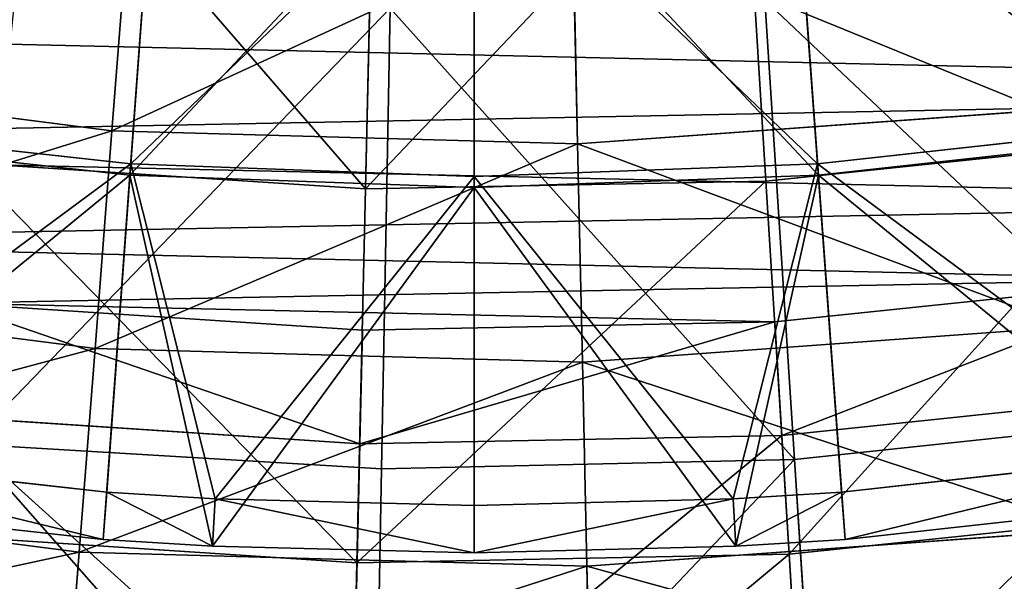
# Model space of a CAD drawing. Extents: x 0 to 126, y -178 to 0.
# Tile 189 of 256: x 59.37 to 67.12, y -155.22 to -150.8. Entities that reach past the tile are written whole.
import ezdxf

# ---------------------------------------------------------------- set-up
doc = ezdxf.new("R2010")
doc.units = 0
doc.header["$LTSCALE"] = 25.4
doc.layers.get('0').update_dxf_attribs({"color": 13, "linetype": 'CONTINUOUS'})

# ---------------------------------------------------------------- blocks, each defined once
blk = doc.blocks.new('ICE-EGG-C-8132_STL')
at = {"color": 7}
for p, q in [((33.0863, 5.8743, 47.4143), (32.5779, 1.9077, 47.4143)), ((33.0863, 5.8743, 47.4143), (32.5779, 1.9077, 47.4143)), ((34.6682, 5.5908, 46.6461), (34.1802, 1.7831, 46.6461)), ((34.6682, 5.5908, 46.6461), (34.1802, 1.7831, 46.6461)), ((36.3592, 5.2878, 46.1751), (35.893, 1.65, 46.1751)), ((36.3592, 5.2878, 46.1751), (35.893, 1.65, 46.1751)), ((32.4946, -0.2794, 172.0952), (32.7172, 3.116, 172.0952)), ((32.4946, -0.2794, 172.0952), (32.7172, 3.116, 172.0952)), ((33.4309, -0.301, 50.042), (33.6483, 3.0151, 50.042)), ((33.4309, -0.301, 50.042), (33.6483, 3.0151, 50.042)), ((34.5382, 2.9187, 49.0165), (34.3258, -0.3216, 49.0165)), ((34.5382, 2.9187, 49.0165), (34.3258, -0.3216, 49.0165)), ((35.4364, -0.3471, 175.4582), (35.6427, 2.799, 175.4582)), ((35.4364, -0.3471, 175.4582), (35.6427, 2.799, 175.4582)), ((33.2337, -0.4723, 177.4998), (33.4283, 2.7737, 177.4998)), ((33.2337, -0.4723, 177.4998), (33.4283, 2.7737, 177.4998)), ((32.5779, 1.9077, 47.4143), (31.1369, 2.0198, 48.4555)), ((32.5779, 1.9077, 47.4143), (31.1369, 2.0198, 48.4555)), ((32.5779, 1.9077, 47.4143), (32.467, -2.0898, 47.4143)), ((32.5779, 1.9077, 47.4143), (32.467, -2.0898, 47.4143)), ((34.1802, 1.7831, 46.6461), (32.5779, 1.9077, 47.4143)), ((34.1802, 1.7831, 46.6461), (32.5779, 1.9077, 47.4143)), ((34.1802, 1.7831, 46.6461), (34.0737, -2.0542, 46.6461)), ((34.1802, 1.7831, 46.6461), (34.0737, -2.0542, 46.6461)), ((35.893, 1.65, 46.1751), (34.1802, 1.7831, 46.6461)), ((35.893, 1.65, 46.1751), (34.1802, 1.7831, 46.6461)), ((35.893, 1.65, 46.1751), (35.7913, -2.0162, 46.1751)), ((35.893, 1.65, 46.1751), (35.7913, -2.0162, 46.1751)), ((37.6619, 1.5124, 46.0165), (35.893, 1.65, 46.1751)), ((37.6619, 1.5124, 46.0165), (35.893, 1.65, 46.1751)), ((29.6809, -0.2147, 168.4357), (32.4946, -0.2794, 172.0952)), ((29.6809, -0.2147, 168.4357), (32.4946, -0.2794, 172.0952)), ((33.4309, -0.301, 50.042), (30.7114, -0.2384, 53.4235)), ((33.4309, -0.301, 50.042), (30.7114, -0.2384, 53.4235)), ((32.5607, -3.6815, 172.0952), (32.4946, -0.2794, 172.0952)), ((32.4946, -0.2794, 172.0952), (35.4364, -0.3471, 175.4582)), ((32.4946, -0.2794, 172.0952), (35.4364, -0.3471, 175.4582)), ((32.5607, -3.6815, 172.0952), (32.4946, -0.2794, 172.0952)), ((33.4955, -3.6236, 50.042), (33.4309, -0.301, 50.042)), ((34.3258, -0.3216, 49.0165), (33.4309, -0.301, 50.042)), ((33.4955, -3.6236, 50.042), (33.4309, -0.301, 50.042)), ((34.3258, -0.3216, 49.0165), (33.4309, -0.301, 50.042)), ((34.3258, -0.3216, 49.0165), (34.3889, -3.5682, 49.0165)), ((34.3258, -0.3216, 49.0165), (34.3889, -3.5682, 49.0165)), ((35.4977, -3.4995, 175.4582), (35.4364, -0.3471, 175.4582)), ((35.4364, -0.3471, 175.4582), (38.4968, -0.4176, 178.5277)), ((35.4364, -0.3471, 175.4582), (38.4968, -0.4176, 178.5277)), ((35.4977, -3.4995, 175.4582), (35.4364, -0.3471, 175.4582)), ((33.2337, -0.4723, 177.4998), (29.8115, -0.4088, 173.5585)), ((33.2337, -0.4723, 177.4998), (29.8115, -0.4088, 173.5585)), ((33.3078, -3.7233, 177.4998), (33.2337, -0.4723, 177.4998)), ((36.8579, -0.5395, 181.1027), (33.2337, -0.4723, 177.4998)), ((33.3078, -3.7233, 177.4998), (33.2337, -0.4723, 177.4998)), ((36.8579, -0.5395, 181.1027), (33.2337, -0.4723, 177.4998)), ((37.5651, -1.9769, 46.0165), (35.7913, -2.0162, 46.1751)), ((37.5651, -1.9769, 46.0165), (35.7913, -2.0162, 46.1751)), ((32.467, -2.0898, 47.4143), (31.022, -2.1218, 48.4555)), ((32.467, -2.0898, 47.4143), (31.022, -2.1218, 48.4555)), ((34.0737, -2.0542, 46.6461), (32.467, -2.0898, 47.4143)), ((34.0737, -2.0542, 46.6461), (32.467, -2.0898, 47.4143)), ((32.467, -2.0898, 47.4143), (32.7547, -6.0785, 47.4143)), ((32.467, -2.0898, 47.4143), (32.7547, -6.0785, 47.4143)), ((35.7913, -2.0162, 46.1751), (34.0737, -2.0542, 46.6461)), ((35.7913, -2.0162, 46.1751), (34.0737, -2.0542, 46.6461)), ((34.0737, -2.0542, 46.6461), (34.3499, -5.8831, 46.6461)), ((34.0737, -2.0542, 46.6461), (34.3499, -5.8831, 46.6461)), ((35.7913, -2.0162, 46.1751), (36.0551, -5.6742, 46.1751)), ((35.7913, -2.0162, 46.1751), (36.0551, -5.6742, 46.1751)), ((35.4977, -3.4995, 175.4582), (38.553, -3.3101, 178.5277)), ((35.4977, -3.4995, 175.4582), (38.553, -3.3101, 178.5277)), ((32.5607, -3.6815, 172.0952), (35.4977, -3.4995, 175.4582)), ((32.5607, -3.6815, 172.0952), (35.4977, -3.4995, 175.4582)), ((36.9251, -3.491, 181.1027), (33.3078, -3.7233, 177.4998)), ((36.9251, -3.491, 181.1027), (33.3078, -3.7233, 177.4998)), ((35.8261, -6.6352, 175.4582), (35.4977, -3.4995, 175.4582)), ((35.8261, -6.6352, 175.4582), (35.4977, -3.4995, 175.4582)), ((33.4955, -3.6236, 50.042), (30.7805, -3.7918, 53.4235)), ((33.4955, -3.6236, 50.042), (30.7805, -3.7918, 53.4235)), ((34.3889, -3.5682, 49.0165), (33.4955, -3.6236, 50.042)), ((34.3889, -3.5682, 49.0165), (33.4955, -3.6236, 50.042)), ((33.8417, -6.9287, 50.042), (33.4955, -3.6236, 50.042)), ((33.8417, -6.9287, 50.042), (33.4955, -3.6236, 50.042)), ((34.3889, -3.5682, 49.0165), (34.7271, -6.7978, 49.0165)), ((34.3889, -3.5682, 49.0165), (34.7271, -6.7978, 49.0165)), ((29.7517, -3.8556, 168.4357), (32.5607, -3.6815, 172.0952)), ((29.7517, -3.8556, 168.4357), (32.5607, -3.6815, 172.0952)), ((32.9152, -7.0657, 172.0952), (32.5607, -3.6815, 172.0952)), ((32.9152, -7.0657, 172.0952), (32.5607, -3.6815, 172.0952)), ((33.3078, -3.7233, 177.4998), (29.8921, -3.9426, 173.5585)), ((33.3078, -3.7233, 177.4998), (29.8921, -3.9426, 173.5585)), ((33.6501, -6.957, 177.4998), (33.3078, -3.7233, 177.4998)), ((33.6501, -6.957, 177.4998), (33.3078, -3.7233, 177.4998))]:
    blk.add_line(p, q, dxfattribs=at)
at = {"color": 250}
for p, q in [((32.6779, 1.7179, 46.2971), (32.9974, 4.6221, 46.2971)), ((32.6779, 1.7179, 46.2971), (32.9974, 4.6221, 46.2971)), ((33.051, 1.6905, 46.7661), (33.3676, 4.5676, 46.7661)), ((33.051, 1.6905, 46.7661), (33.3676, 4.5676, 46.7661)), ((35.8419, 4.2035, 44.1326), (35.5453, 1.508, 44.1326)), ((35.8419, 4.2035, 44.1326), (35.5453, 1.508, 44.1326)), ((35.9294, 4.1906, 44.8067), (35.6335, 1.5015, 44.8067)), ((35.9294, 4.1906, 44.8067), (35.6335, 1.5015, 44.8067)), ((32.6242, 0.8572, 46.2971), (32.6779, 1.7179, 46.2971)), ((32.6242, 0.8572, 46.2971), (32.6779, 1.7179, 46.2971)), ((32.6779, 1.7179, 46.2971), (35.5453, 1.508, 44.1326)), ((32.6779, 1.7179, 46.2971), (35.5453, 1.508, 44.1326)), ((33.051, 1.6905, 46.7661), (32.6779, 1.7179, 46.2971)), ((33.051, 1.6905, 46.7661), (32.6779, 1.7179, 46.2971)), ((32.9979, 0.8379, 46.7661), (33.051, 1.6905, 46.7661)), ((32.9979, 0.8379, 46.7661), (33.051, 1.6905, 46.7661)), ((33.051, 1.6905, 46.7661), (35.6335, 1.5015, 44.8067)), ((33.051, 1.6905, 46.7661), (35.6335, 1.5015, 44.8067)), ((32.6242, 0.8572, 46.2971), (35.5453, 1.508, 44.1326)), ((32.6242, 0.8572, 46.2971), (35.5453, 1.508, 44.1326)), ((32.9979, 0.8379, 46.7661), (35.6335, 1.5015, 44.8067)), ((32.9979, 0.8379, 46.7661), (35.6335, 1.5015, 44.8067)), ((35.5453, 1.508, 44.1326), (35.4463, -1.202, 44.1326)), ((35.5453, 1.508, 44.1326), (35.4463, -1.202, 44.1326)), ((35.6335, 1.5015, 44.8067), (35.5347, -1.202, 44.8067)), ((35.6335, 1.5015, 44.8067), (35.5347, -1.202, 44.8067)), ((38.5293, 1.2896, 42.1329), (35.5453, 1.508, 44.1326)), ((38.5293, 1.2896, 42.1329), (35.5453, 1.508, 44.1326)), ((38.3124, 1.3055, 42.9821), (35.6335, 1.5015, 44.8067)), ((38.3124, 1.3055, 42.9821), (35.6335, 1.5015, 44.8067)), ((32.5712, -1.202, 46.2971), (32.6242, 0.8572, 46.2971)), ((32.5712, -1.202, 46.2971), (32.6242, 0.8572, 46.2971)), ((32.6242, 0.8572, 46.2971), (35.4463, -1.202, 44.1326)), ((32.6242, 0.8572, 46.2971), (35.4463, -1.202, 44.1326)), ((32.9979, 0.8379, 46.7661), (32.6242, 0.8572, 46.2971)), ((32.9979, 0.8379, 46.7661), (32.6242, 0.8572, 46.2971)), ((32.9453, -1.202, 46.7661), (32.9979, 0.8379, 46.7661)), ((32.9453, -1.202, 46.7661), (32.9979, 0.8379, 46.7661)), ((32.9979, 0.8379, 46.7661), (35.5347, -1.202, 44.8067)), ((32.9979, 0.8379, 46.7661), (35.5347, -1.202, 44.8067)), ((32.6242, -3.2611, 46.2971), (32.5712, -1.202, 46.2971)), ((32.5712, -1.202, 46.2971), (35.4463, -1.202, 44.1326)), ((32.5712, -1.202, 46.2971), (35.4463, -1.202, 44.1326)), ((32.9453, -1.202, 46.7661), (32.5712, -1.202, 46.2971)), ((32.6242, -3.2611, 46.2971), (32.5712, -1.202, 46.2971)), ((32.9453, -1.202, 46.7661), (32.5712, -1.202, 46.2971)), ((32.6242, -3.2611, 46.2971), (35.4463, -1.202, 44.1326)), ((32.6242, -3.2611, 46.2971), (35.4463, -1.202, 44.1326)), ((32.9979, -3.2418, 46.7661), (32.9453, -1.202, 46.7661)), ((32.9453, -1.202, 46.7661), (35.5347, -1.202, 44.8067)), ((32.9453, -1.202, 46.7661), (35.5347, -1.202, 44.8067)), ((32.9979, -3.2418, 46.7661), (32.9453, -1.202, 46.7661)), ((35.5347, -1.202, 44.8067), (32.9979, -3.2418, 46.7661)), ((35.5347, -1.202, 44.8067), (32.9979, -3.2418, 46.7661)), ((35.4463, -1.202, 44.1326), (35.5453, -3.9119, 44.1326)), ((38.4383, -1.202, 42.1329), (35.4463, -1.202, 44.1326)), ((35.4463, -1.202, 44.1326), (35.5453, -3.9119, 44.1326)), ((38.4383, -1.202, 42.1329), (35.4463, -1.202, 44.1326)), ((35.5347, -1.202, 44.8067), (38.2207, -1.202, 42.9821)), ((35.5347, -1.202, 44.8067), (38.2207, -1.202, 42.9821)), ((35.5347, -1.202, 44.8067), (35.6335, -3.9054, 44.8067)), ((35.5347, -1.202, 44.8067), (35.6335, -3.9054, 44.8067)), ((32.9979, -3.2418, 46.7661), (32.6242, -3.2611, 46.2971)), ((32.9979, -3.2418, 46.7661), (32.6242, -3.2611, 46.2971)), ((33.051, -4.0945, 46.7661), (32.9979, -3.2418, 46.7661)), ((32.9979, -3.2418, 46.7661), (35.6335, -3.9054, 44.8067)), ((32.9979, -3.2418, 46.7661), (35.6335, -3.9054, 44.8067)), ((33.051, -4.0945, 46.7661), (32.9979, -3.2418, 46.7661)), ((32.6779, -4.1218, 46.2971), (32.6242, -3.2611, 46.2971)), ((32.6242, -3.2611, 46.2971), (35.5453, -3.9119, 44.1326)), ((32.6242, -3.2611, 46.2971), (35.5453, -3.9119, 44.1326)), ((32.6779, -4.1218, 46.2971), (32.6242, -3.2611, 46.2971)), ((38.5293, -3.6935, 42.1329), (35.5453, -3.9119, 44.1326)), ((38.5293, -3.6935, 42.1329), (35.5453, -3.9119, 44.1326)), ((38.3124, -3.7094, 42.9821), (35.6335, -3.9054, 44.8067)), ((38.3124, -3.7094, 42.9821), (35.6335, -3.9054, 44.8067)), ((32.6779, -4.1218, 46.2971), (35.5453, -3.9119, 44.1326)), ((32.6779, -4.1218, 46.2971), (35.5453, -3.9119, 44.1326)), ((35.6335, -3.9054, 44.8067), (33.051, -4.0945, 46.7661)), ((35.6335, -3.9054, 44.8067), (33.051, -4.0945, 46.7661)), ((35.5453, -3.9119, 44.1326), (35.8419, -6.6074, 44.1326)), ((35.5453, -3.9119, 44.1326), (35.8419, -6.6074, 44.1326)), ((35.6335, -3.9054, 44.8067), (35.9294, -6.5945, 44.8067)), ((35.6335, -3.9054, 44.8067), (35.9294, -6.5945, 44.8067)), ((33.051, -4.0945, 46.7661), (32.6779, -4.1218, 46.2971)), ((33.051, -4.0945, 46.7661), (32.6779, -4.1218, 46.2971)), ((33.3676, -6.9715, 46.7661), (33.051, -4.0945, 46.7661)), ((33.3676, -6.9715, 46.7661), (33.051, -4.0945, 46.7661)), ((32.9974, -7.026, 46.2971), (32.6779, -4.1218, 46.2971)), ((32.9974, -7.026, 46.2971), (32.6779, -4.1218, 46.2971))]:
    blk.add_line(p, q, dxfattribs=at)
at = {"color": 7}
mesh = blk.add_polyface(dxfattribs=at)
corners = [(38.753, -19.0855, 49.0165), (39.7276, -4.7139, 49.0165), (39.5895, 0.6001, 49.0165), (40.3915, -21.889, 49.0165), (40.7162, -9.9369, 49.0165), (42.2618, -24.5435, 49.0165), (42.5299, -14.9337, 49.0165), (44.3505, -27.0299, 49.0165), (45.1217, -19.5748, 49.0165), (46.6425, -29.3301, 49.0165), (48.4243, -23.7401, 49.0165), (49.1214, -31.4277, 49.0165), (52.3524, -27.3217, 49.0165), (51.7692, -33.3075, 49.0165), (54.5668, -34.9559, 49.0165), (56.8041, -30.2267, 49.0165), (57.4942, -36.3612, 49.0165), (61.6642, -32.3801, 49.0165), (60.5303, -37.5132, 49.0165), (63.653, -38.4035, 49.0165), (66.8068, -33.7259, 49.0165), (66.8401, -39.0258, 49.0165), (72.0986, -34.2294, 49.0165), (70.0684, -39.3755, 49.0165), (73.3148, -39.4503, 49.0165), (77.4027, -33.8775, 49.0165), (76.5558, -39.2494, 49.0165), (78.167, -39.046, 49.0165), (82.5817, -32.6794, 49.0165), (79.7681, -38.7744, 49.0165), (82.9285, -38.0287, 49.0165), (87.5014, -30.6659, 49.0165), (86.0143, -37.0177, 49.0165), (89.0033, -35.7486, 49.0165), (92.0344, -27.8894, 49.0165), (91.8739, -34.2306, 49.0165), (94.6054, -32.4747, 49.0165), (96.0633, -24.4217, 49.0165), (97.1781, -30.4934, 49.0165), (99.4838, -20.3526, 49.0165), (99.5735, -28.301, 49.0165), (102.2073, -15.7875, 49.0165), (101.7744, -25.9135, 49.0165), (103.7649, -23.3478, 49.0165), (104.1632, -10.8447, 49.0165), (105.5306, -20.6226, 49.0165), (105.3009, -5.6521, 49.0165), (105.5909, -0.3442, 49.0165), (107.0589, -17.7575, 49.0165), (106.3893, 16.6816, 49.0165), (107.7841, 13.7492, 49.0165), (108.3386, -14.7731, 49.0165), (108.9252, 10.709, 49.0165), (109.3607, -11.6909, 49.0165), (109.8044, 7.5831, 49.0165), (110.1177, -8.5332, 49.0165), (110.4153, 4.3938, 49.0165), (110.6041, -5.3226, 49.0165), (110.7535, 1.1643, 49.0165), (110.8166, -2.0823, 49.0165), (34.3889, -3.5682, 49.0165), (34.5382, 2.9187, 49.0165), (34.3258, -0.3216, 49.0165), (34.7271, -6.7978, 49.0165), (35.0247, 6.1293, 49.0165), (35.338, -9.987, 49.0165), (35.7817, 9.287, 49.0165), (36.2171, -13.1129, 49.0165), (36.8037, 12.3692, 49.0165), (37.3582, -16.1531, 49.0165), (38.0835, 15.3536, 49.0165), (39.6117, 18.2187, 49.0165), (40.3057, 5.8674, 49.0165), (41.3775, 20.9439, 49.0165), (41.8575, 10.9516, 49.0165), (43.3679, 23.5095, 49.0165), (44.2048, 15.721, 49.0165), (45.5688, 25.8971, 49.0165), (47.2868, 20.0521, 49.0165), (47.9643, 28.0895, 49.0165), (51.0236, 23.8328, 49.0165), (50.537, 30.0708, 49.0165), (53.2685, 31.8267, 49.0165), (55.3185, 26.9651, 49.0165), (56.139, 33.3447, 49.0165), (60.0602, 29.3679, 49.0165), (59.128, 34.6138, 49.0165), (62.2138, 35.6248, 49.0165), (65.126, 30.9789, 49.0165), (65.3743, 36.3705, 49.0165), (70.3846, 31.7564, 49.0165), (68.5866, 36.8455, 49.0165), (71.8276, 37.0464, 49.0165), (75.6998, 31.6804, 49.0165), (75.0739, 36.9716, 49.0165), (78.3023, 36.6219, 49.0165), (80.934, 30.7527, 49.0165), (81.4893, 35.9996, 49.0165), (85.9516, 28.9974, 49.0165), (84.6121, 35.1093, 49.0165), (87.6481, 33.9573, 49.0165), (90.6226, 26.46, 49.0165), (90.5755, 32.552, 49.0165), (93.3732, 30.9036, 49.0165), (94.8261, 23.2061, 49.0165), (96.021, 29.0238, 49.0165), (98.4533, 19.3201, 49.0165), (98.4998, 26.9262, 49.0165), (101.4101, 14.9026, 49.0165), (100.7919, 24.6259, 49.0165), (102.8805, 22.1396, 49.0165), (103.62, 10.0679, 49.0165), (104.7509, 19.4851, 49.0165), (105.0257, 4.9414, 49.0165)]
mesh.append_faces([[corners[k] for k in face] for face in [(58, 57, 59), (60, 61, 62)]], dxfattribs={"vtx0": -1, "color": 7})
mesh.append_faces([[corners[k] for k in face] for face in [(1, 3, 4), (4, 5, 6), (6, 7, 8), (8, 9, 10), (10, 11, 12), (12, 14, 15), (15, 16, 17), (17, 19, 20), (20, 21, 22), (22, 24, 25), (25, 27, 28), (28, 30, 31), (31, 33, 34), (34, 36, 37), (37, 38, 39), (39, 40, 41), (41, 43, 44), (44, 45, 46), (46, 45, 47), (49, 48, 50), (50, 51, 52), (52, 53, 54), (54, 55, 56), (56, 57, 58), (61, 63, 64), (64, 65, 66), (66, 67, 68), (68, 69, 70), (70, 0, 71), (71, 72, 73), (73, 74, 75), (75, 76, 77), (77, 78, 79), (79, 80, 81), (81, 80, 82), (82, 83, 84), (84, 85, 86), (86, 85, 87), (87, 88, 89), (89, 90, 91), (91, 90, 92), (92, 93, 94), (94, 93, 95), (95, 96, 97), (97, 98, 99), (99, 98, 100), (100, 101, 102), (102, 101, 103), (103, 104, 105), (105, 106, 107), (107, 108, 109), (109, 108, 110), (110, 111, 112), (112, 113, 49)]], dxfattribs={"vtx0": -1, "vtx1": -1, "color": 7})
mesh.append_faces([[corners[k] for k in face] for face in [(47, 48, 49), (71, 0, 2)]], dxfattribs={"vtx0": -1, "vtx1": -1, "vtx2": -1, "color": 7})
mesh.append_faces([[corners[k] for k in face] for face in [(0, 1, 2), (1, 0, 3), (4, 3, 5), (6, 5, 7), (8, 7, 9), (10, 9, 11), (12, 11, 13), (12, 13, 14), (15, 14, 16), (17, 16, 18), (17, 18, 19), (20, 19, 21), (22, 21, 23), (22, 23, 24), (25, 24, 26), (25, 26, 27), (28, 27, 29), (28, 29, 30), (31, 30, 32), (31, 32, 33), (34, 33, 35), (34, 35, 36), (37, 36, 38), (39, 38, 40), (41, 40, 42), (41, 42, 43), (44, 43, 45), (47, 45, 48), (50, 48, 51), (52, 51, 53), (54, 53, 55), (56, 55, 57), (61, 60, 63), (64, 63, 65), (66, 65, 67), (68, 67, 69), (70, 69, 0), (71, 2, 72), (73, 72, 74), (75, 74, 76), (77, 76, 78), (79, 78, 80), (82, 80, 83), (84, 83, 85), (87, 85, 88), (89, 88, 90), (92, 90, 93), (95, 93, 96), (97, 96, 98), (100, 98, 101), (103, 101, 104), (105, 104, 106), (107, 106, 108), (110, 108, 111), (112, 111, 113), (49, 113, 47)]], dxfattribs={"vtx0": -1, "vtx2": -1, "color": 7})
mesh = blk.add_polyface(dxfattribs=at)
corners = [(31.6636, 6.1293, 48.4555), (32.5779, 1.9077, 47.4143), (31.1369, 2.0198, 48.4555), (33.0863, 5.8743, 47.4143)]
mesh.append_faces([[corners[k] for k in face] for face in [(0, 1, 2), (1, 0, 3)]], dxfattribs={"vtx0": -1, "color": 7})
mesh = blk.add_polyface(dxfattribs=at)
corners = [(33.0863, 5.8743, 47.4143), (34.1802, 1.7831, 46.6461), (32.5779, 1.9077, 47.4143), (34.6682, 5.5908, 46.6461)]
mesh.append_faces([[corners[k] for k in face] for face in [(0, 1, 2), (1, 0, 3)]], dxfattribs={"vtx0": -1, "color": 7})
mesh = blk.add_polyface(dxfattribs=at)
corners = [(34.6682, 5.5908, 46.6461), (35.893, 1.65, 46.1751), (34.1802, 1.7831, 46.6461), (36.3592, 5.2878, 46.1751)]
mesh.append_faces([[corners[k] for k in face] for face in [(0, 1, 2), (1, 0, 3)]], dxfattribs={"vtx0": -1, "color": 7})
mesh = blk.add_polyface(dxfattribs=at)
corners = [(36.3592, 5.2878, 46.1751), (37.6619, 1.5124, 46.0165), (35.893, 1.65, 46.1751), (38.1056, 4.9748, 46.0165)]
mesh.append_faces([[corners[k] for k in face] for face in [(0, 1, 2), (1, 0, 3)]], dxfattribs={"vtx0": -1, "color": 7})
at = {"color": 250}
mesh = blk.add_polyface(dxfattribs=at)
corners = [(32.9974, 4.6221, 46.2971), (35.5453, 1.508, 44.1326), (32.6779, 1.7179, 46.2971), (35.8419, 4.2035, 44.1326)]
mesh.append_faces([[corners[k] for k in face] for face in [(0, 1, 2), (1, 0, 3)]], dxfattribs={"vtx0": -1, "color": 250})
mesh = blk.add_polyface(dxfattribs=at)
corners = [(33.3676, 4.5676, 46.7661), (32.6779, 1.7179, 46.2971), (33.051, 1.6905, 46.7661), (32.9974, 4.6221, 46.2971)]
mesh.append_faces([[corners[k] for k in face] for face in [(0, 1, 2), (1, 0, 3)]], dxfattribs={"vtx0": -1, "color": 250})
mesh = blk.add_polyface(dxfattribs=at)
corners = [(35.6335, 1.5015, 44.8067), (33.3676, 4.5676, 46.7661), (33.051, 1.6905, 46.7661), (35.9294, 4.1906, 44.8067)]
mesh.append_faces([[corners[k] for k in face] for face in [(0, 1, 2), (1, 0, 3)]], dxfattribs={"vtx0": -1, "color": 250})
mesh = blk.add_polyface(dxfattribs=at)
corners = [(35.8419, 4.2035, 44.1326), (38.5293, 1.2896, 42.1329), (35.5453, 1.508, 44.1326), (38.802, 3.7678, 42.1329)]
mesh.append_faces([[corners[k] for k in face] for face in [(0, 1, 2), (1, 0, 3)]], dxfattribs={"vtx0": -1, "color": 250})
mesh = blk.add_polyface(dxfattribs=at)
corners = [(38.3124, 1.3055, 42.9821), (35.9294, 4.1906, 44.8067), (35.6335, 1.5015, 44.8067), (38.5868, 3.7995, 42.9821)]
mesh.append_faces([[corners[k] for k in face] for face in [(0, 1, 2), (1, 0, 3)]], dxfattribs={"vtx0": -1, "color": 250})
at = {"color": 7}
mesh = blk.add_polyface(dxfattribs=at)
corners = [(29.6809, -0.2147, 168.4357), (32.7172, 3.116, 172.0952), (32.4946, -0.2794, 172.0952), (29.9191, 3.4191, 168.4357)]
mesh.append_faces([[corners[k] for k in face] for face in [(0, 1, 2), (1, 0, 3)]], dxfattribs={"vtx0": -1, "color": 7})
mesh = blk.add_polyface(dxfattribs=at)
corners = [(33.6483, 3.0151, 50.042), (30.7114, -0.2384, 53.4235), (33.4309, -0.301, 50.042), (30.9439, 3.3081, 53.4235)]
mesh.append_faces([[corners[k] for k in face] for face in [(0, 1, 2), (1, 0, 3)]], dxfattribs={"vtx0": -1, "color": 7})
mesh = blk.add_polyface(dxfattribs=at)
corners = [(33.4283, 2.7737, 177.4998), (29.8115, -0.4088, 173.5585), (33.2337, -0.4723, 177.4998), (30.023, 3.1195, 173.5585)]
mesh.append_faces([[corners[k] for k in face] for face in [(0, 1, 2), (1, 0, 3)]], dxfattribs={"vtx0": -1, "color": 7})
mesh = blk.add_polyface(dxfattribs=at)
corners = [(32.4946, -0.2794, 172.0952), (35.6427, 2.799, 175.4582), (35.4364, -0.3471, 175.4582), (32.7172, 3.116, 172.0952)]
mesh.append_faces([[corners[k] for k in face] for face in [(0, 1, 2), (1, 0, 3)]], dxfattribs={"vtx0": -1, "color": 7})
mesh = blk.add_polyface(dxfattribs=at)
corners = [(34.5382, 2.9187, 49.0165), (33.4309, -0.301, 50.042), (34.3258, -0.3216, 49.0165), (33.6483, 3.0151, 50.042)]
mesh.append_faces([[corners[k] for k in face] for face in [(0, 1, 2), (1, 0, 3)]], dxfattribs={"vtx0": -1, "color": 7})
mesh = blk.add_polyface(dxfattribs=at)
corners = [(35.4364, -0.3471, 175.4582), (38.686, 2.4693, 178.5277), (38.4968, -0.4176, 178.5277), (35.6427, 2.799, 175.4582)]
mesh.append_faces([[corners[k] for k in face] for face in [(0, 1, 2), (1, 0, 3)]], dxfattribs={"vtx0": -1, "color": 7})
mesh = blk.add_polyface(dxfattribs=at)
corners = [(36.8579, -0.5395, 181.1027), (33.4283, 2.7737, 177.4998), (33.2337, -0.4723, 177.4998), (37.0345, 2.4074, 181.1027)]
mesh.append_faces([[corners[k] for k in face] for face in [(0, 1, 2), (1, 0, 3)]], dxfattribs={"vtx0": -1, "color": 7})
mesh = blk.add_polyface(dxfattribs=at)
corners = [(31.1369, 2.0198, 48.4555), (32.467, -2.0898, 47.4143), (31.022, -2.1218, 48.4555), (32.5779, 1.9077, 47.4143)]
mesh.append_faces([[corners[k] for k in face] for face in [(0, 1, 2), (1, 0, 3)]], dxfattribs={"vtx0": -1, "color": 7})
mesh = blk.add_polyface(dxfattribs=at)
corners = [(32.5779, 1.9077, 47.4143), (34.0737, -2.0542, 46.6461), (32.467, -2.0898, 47.4143), (34.1802, 1.7831, 46.6461)]
mesh.append_faces([[corners[k] for k in face] for face in [(0, 1, 2), (1, 0, 3)]], dxfattribs={"vtx0": -1, "color": 7})
mesh = blk.add_polyface(dxfattribs=at)
corners = [(34.1802, 1.7831, 46.6461), (35.7913, -2.0162, 46.1751), (34.0737, -2.0542, 46.6461), (35.893, 1.65, 46.1751)]
mesh.append_faces([[corners[k] for k in face] for face in [(0, 1, 2), (1, 0, 3)]], dxfattribs={"vtx0": -1, "color": 7})
at = {"color": 250}
mesh = blk.add_polyface(dxfattribs=at)
corners = [(35.5453, 1.508, 44.1326), (32.6242, 0.8572, 46.2971), (32.6779, 1.7179, 46.2971)]
mesh.append_faces([[corners[k] for k in face] for face in [(0, 1, 2)]], dxfattribs={"color": 250})
mesh = blk.add_polyface(dxfattribs=at)
corners = [(33.051, 1.6905, 46.7661), (32.6242, 0.8572, 46.2971), (32.9979, 0.8379, 46.7661), (32.6779, 1.7179, 46.2971)]
mesh.append_faces([[corners[k] for k in face] for face in [(0, 1, 2), (1, 0, 3)]], dxfattribs={"vtx0": -1, "color": 250})
mesh = blk.add_polyface(dxfattribs=at)
corners = [(35.6335, 1.5015, 44.8067), (33.051, 1.6905, 46.7661), (32.9979, 0.8379, 46.7661)]
mesh.append_faces([[corners[k] for k in face] for face in [(0, 1, 2)]], dxfattribs={"color": 250})
at = {"color": 7}
mesh = blk.add_polyface(dxfattribs=at)
corners = [(35.893, 1.65, 46.1751), (37.5651, -1.9769, 46.0165), (35.7913, -2.0162, 46.1751), (37.6619, 1.5124, 46.0165)]
mesh.append_faces([[corners[k] for k in face] for face in [(0, 1, 2), (1, 0, 3)]], dxfattribs={"vtx0": -1, "color": 7})
at = {"color": 250}
mesh = blk.add_polyface(dxfattribs=at)
corners = [(35.5453, 1.508, 44.1326), (35.4463, -1.202, 44.1326), (32.6242, 0.8572, 46.2971)]
mesh.append_faces([[corners[k] for k in face] for face in [(0, 1, 2)]], dxfattribs={"color": 250})
mesh = blk.add_polyface(dxfattribs=at)
corners = [(35.6335, 1.5015, 44.8067), (32.9979, 0.8379, 46.7661), (35.5347, -1.202, 44.8067)]
mesh.append_faces([[corners[k] for k in face] for face in [(0, 1, 2)]], dxfattribs={"color": 250})
mesh = blk.add_polyface(dxfattribs=at)
corners = [(35.5453, 1.508, 44.1326), (38.4383, -1.202, 42.1329), (35.4463, -1.202, 44.1326), (38.5293, 1.2896, 42.1329)]
mesh.append_faces([[corners[k] for k in face] for face in [(0, 1, 2), (1, 0, 3)]], dxfattribs={"vtx0": -1, "color": 250})
mesh = blk.add_polyface(dxfattribs=at)
corners = [(38.2207, -1.202, 42.9821), (35.6335, 1.5015, 44.8067), (35.5347, -1.202, 44.8067), (38.3124, 1.3055, 42.9821)]
mesh.append_faces([[corners[k] for k in face] for face in [(0, 1, 2), (1, 0, 3)]], dxfattribs={"vtx0": -1, "color": 250})
mesh = blk.add_polyface(dxfattribs=at)
corners = [(35.4463, -1.202, 44.1326), (32.5712, -1.202, 46.2971), (32.6242, 0.8572, 46.2971)]
mesh.append_faces([[corners[k] for k in face] for face in [(0, 1, 2)]], dxfattribs={"color": 250})
mesh = blk.add_polyface(dxfattribs=at)
corners = [(32.9979, 0.8379, 46.7661), (32.5712, -1.202, 46.2971), (32.9453, -1.202, 46.7661), (32.6242, 0.8572, 46.2971)]
mesh.append_faces([[corners[k] for k in face] for face in [(0, 1, 2), (1, 0, 3)]], dxfattribs={"vtx0": -1, "color": 250})
mesh = blk.add_polyface(dxfattribs=at)
corners = [(35.5347, -1.202, 44.8067), (32.9979, 0.8379, 46.7661), (32.9453, -1.202, 46.7661)]
mesh.append_faces([[corners[k] for k in face] for face in [(0, 1, 2)]], dxfattribs={"color": 250})
at = {"color": 7}
mesh = blk.add_polyface(dxfattribs=at)
corners = [(29.6809, -0.2147, 168.4357), (32.5607, -3.6815, 172.0952), (29.7517, -3.8556, 168.4357), (32.4946, -0.2794, 172.0952)]
mesh.append_faces([[corners[k] for k in face] for face in [(0, 1, 2), (1, 0, 3)]], dxfattribs={"vtx0": -1, "color": 7})
mesh = blk.add_polyface(dxfattribs=at)
corners = [(33.4955, -3.6236, 50.042), (30.7114, -0.2384, 53.4235), (30.7805, -3.7918, 53.4235), (33.4309, -0.301, 50.042)]
mesh.append_faces([[corners[k] for k in face] for face in [(0, 1, 2), (1, 0, 3)]], dxfattribs={"vtx0": -1, "color": 7})
mesh = blk.add_polyface(dxfattribs=at)
corners = [(32.4946, -0.2794, 172.0952), (35.4977, -3.4995, 175.4582), (32.5607, -3.6815, 172.0952), (35.4364, -0.3471, 175.4582)]
mesh.append_faces([[corners[k] for k in face] for face in [(0, 1, 2), (1, 0, 3)]], dxfattribs={"vtx0": -1, "color": 7})
mesh = blk.add_polyface(dxfattribs=at)
corners = [(34.3889, -3.5682, 49.0165), (33.4309, -0.301, 50.042), (33.4955, -3.6236, 50.042), (34.3258, -0.3216, 49.0165)]
mesh.append_faces([[corners[k] for k in face] for face in [(0, 1, 2), (1, 0, 3)]], dxfattribs={"vtx0": -1, "color": 7})
mesh = blk.add_polyface(dxfattribs=at)
corners = [(35.4364, -0.3471, 175.4582), (38.553, -3.3101, 178.5277), (35.4977, -3.4995, 175.4582), (38.4968, -0.4176, 178.5277)]
mesh.append_faces([[corners[k] for k in face] for face in [(0, 1, 2), (1, 0, 3)]], dxfattribs={"vtx0": -1, "color": 7})
mesh = blk.add_polyface(dxfattribs=at)
corners = [(33.3078, -3.7233, 177.4998), (29.8115, -0.4088, 173.5585), (29.8921, -3.9426, 173.5585), (33.2337, -0.4723, 177.4998)]
mesh.append_faces([[corners[k] for k in face] for face in [(0, 1, 2), (1, 0, 3)]], dxfattribs={"vtx0": -1, "color": 7})
mesh = blk.add_polyface(dxfattribs=at)
corners = [(33.3078, -3.7233, 177.4998), (36.8579, -0.5395, 181.1027), (33.2337, -0.4723, 177.4998), (36.9251, -3.491, 181.1027)]
mesh.append_faces([[corners[k] for k in face] for face in [(0, 1, 2), (1, 0, 3)]], dxfattribs={"vtx0": -1, "color": 7})
at = {"color": 250}
mesh = blk.add_polyface(dxfattribs=at)
corners = [(35.4463, -1.202, 44.1326), (32.6242, -3.2611, 46.2971), (32.5712, -1.202, 46.2971)]
mesh.append_faces([[corners[k] for k in face] for face in [(0, 1, 2)]], dxfattribs={"color": 250})
mesh = blk.add_polyface(dxfattribs=at)
corners = [(32.9979, -3.2418, 46.7661), (32.5712, -1.202, 46.2971), (32.6242, -3.2611, 46.2971), (32.9453, -1.202, 46.7661)]
mesh.append_faces([[corners[k] for k in face] for face in [(0, 1, 2), (1, 0, 3)]], dxfattribs={"vtx0": -1, "color": 250})
mesh = blk.add_polyface(dxfattribs=at)
corners = [(35.5453, -3.9119, 44.1326), (32.6242, -3.2611, 46.2971), (35.4463, -1.202, 44.1326)]
mesh.append_faces([[corners[k] for k in face] for face in [(0, 1, 2)]], dxfattribs={"color": 250})
mesh = blk.add_polyface(dxfattribs=at)
corners = [(35.5347, -1.202, 44.8067), (32.9453, -1.202, 46.7661), (32.9979, -3.2418, 46.7661)]
mesh.append_faces([[corners[k] for k in face] for face in [(0, 1, 2)]], dxfattribs={"color": 250})
mesh = blk.add_polyface(dxfattribs=at)
corners = [(35.6335, -3.9054, 44.8067), (35.5347, -1.202, 44.8067), (32.9979, -3.2418, 46.7661)]
mesh.append_faces([[corners[k] for k in face] for face in [(0, 1, 2)]], dxfattribs={"color": 250})
mesh = blk.add_polyface(dxfattribs=at)
corners = [(38.4383, -1.202, 42.1329), (35.5453, -3.9119, 44.1326), (35.4463, -1.202, 44.1326), (38.5293, -3.6935, 42.1329)]
mesh.append_faces([[corners[k] for k in face] for face in [(0, 1, 2), (1, 0, 3)]], dxfattribs={"vtx0": -1, "color": 250})
mesh = blk.add_polyface(dxfattribs=at)
corners = [(35.6335, -3.9054, 44.8067), (38.2207, -1.202, 42.9821), (35.5347, -1.202, 44.8067), (38.3124, -3.7094, 42.9821)]
mesh.append_faces([[corners[k] for k in face] for face in [(0, 1, 2), (1, 0, 3)]], dxfattribs={"vtx0": -1, "color": 250})
at = {"color": 7}
mesh = blk.add_polyface(dxfattribs=at)
corners = [(37.5651, -1.9769, 46.0165), (36.0551, -5.6742, 46.1751), (35.7913, -2.0162, 46.1751), (37.8162, -5.4586, 46.0165)]
mesh.append_faces([[corners[k] for k in face] for face in [(0, 1, 2), (1, 0, 3)]], dxfattribs={"vtx0": -1, "color": 7})
mesh = blk.add_polyface(dxfattribs=at)
corners = [(32.467, -2.0898, 47.4143), (31.3201, -6.2542, 48.4555), (31.022, -2.1218, 48.4555), (32.7547, -6.0785, 47.4143)]
mesh.append_faces([[corners[k] for k in face] for face in [(0, 1, 2), (1, 0, 3)]], dxfattribs={"vtx0": -1, "color": 7})
mesh = blk.add_polyface(dxfattribs=at)
corners = [(34.0737, -2.0542, 46.6461), (32.7547, -6.0785, 47.4143), (32.467, -2.0898, 47.4143), (34.3499, -5.8831, 46.6461)]
mesh.append_faces([[corners[k] for k in face] for face in [(0, 1, 2), (1, 0, 3)]], dxfattribs={"vtx0": -1, "color": 7})
mesh = blk.add_polyface(dxfattribs=at)
corners = [(35.7913, -2.0162, 46.1751), (34.3499, -5.8831, 46.6461), (34.0737, -2.0542, 46.6461), (36.0551, -5.6742, 46.1751)]
mesh.append_faces([[corners[k] for k in face] for face in [(0, 1, 2), (1, 0, 3)]], dxfattribs={"vtx0": -1, "color": 7})
at = {"color": 250}
mesh = blk.add_polyface(dxfattribs=at)
corners = [(33.051, -4.0945, 46.7661), (32.6242, -3.2611, 46.2971), (32.6779, -4.1218, 46.2971), (32.9979, -3.2418, 46.7661)]
mesh.append_faces([[corners[k] for k in face] for face in [(0, 1, 2), (1, 0, 3)]], dxfattribs={"vtx0": -1, "color": 250})
mesh = blk.add_polyface(dxfattribs=at)
corners = [(35.6335, -3.9054, 44.8067), (32.9979, -3.2418, 46.7661), (33.051, -4.0945, 46.7661)]
mesh.append_faces([[corners[k] for k in face] for face in [(0, 1, 2)]], dxfattribs={"color": 250})
mesh = blk.add_polyface(dxfattribs=at)
corners = [(35.5453, -3.9119, 44.1326), (32.6779, -4.1218, 46.2971), (32.6242, -3.2611, 46.2971)]
mesh.append_faces([[corners[k] for k in face] for face in [(0, 1, 2)]], dxfattribs={"color": 250})
at = {"color": 7}
mesh = blk.add_polyface(dxfattribs=at)
corners = [(38.553, -3.3101, 178.5277), (35.8261, -6.6352, 175.4582), (35.4977, -3.4995, 175.4582), (38.8543, -6.1875, 178.5277)]
mesh.append_faces([[corners[k] for k in face] for face in [(0, 1, 2), (1, 0, 3)]], dxfattribs={"vtx0": -1, "color": 7})
mesh = blk.add_polyface(dxfattribs=at)
corners = [(32.5607, -3.6815, 172.0952), (35.8261, -6.6352, 175.4582), (32.9152, -7.0657, 172.0952), (35.4977, -3.4995, 175.4582)]
mesh.append_faces([[corners[k] for k in face] for face in [(0, 1, 2), (1, 0, 3)]], dxfattribs={"vtx0": -1, "color": 7})
mesh = blk.add_polyface(dxfattribs=at)
corners = [(33.6501, -6.957, 177.4998), (36.9251, -3.491, 181.1027), (33.3078, -3.7233, 177.4998), (37.2359, -6.4268, 181.1027)]
mesh.append_faces([[corners[k] for k in face] for face in [(0, 1, 2), (1, 0, 3)]], dxfattribs={"vtx0": -1, "color": 7})
mesh = blk.add_polyface(dxfattribs=at)
corners = [(33.8417, -6.9287, 50.042), (30.7805, -3.7918, 53.4235), (31.1506, -7.3266, 53.4235), (33.4955, -3.6236, 50.042)]
mesh.append_faces([[corners[k] for k in face] for face in [(0, 1, 2), (1, 0, 3)]], dxfattribs={"vtx0": -1, "color": 7})
mesh = blk.add_polyface(dxfattribs=at)
corners = [(34.7271, -6.7978, 49.0165), (33.4955, -3.6236, 50.042), (33.8417, -6.9287, 50.042), (34.3889, -3.5682, 49.0165)]
mesh.append_faces([[corners[k] for k in face] for face in [(0, 1, 2), (1, 0, 3)]], dxfattribs={"vtx0": -1, "color": 7})
mesh = blk.add_polyface(dxfattribs=at)
corners = [(29.7517, -3.8556, 168.4357), (32.9152, -7.0657, 172.0952), (30.131, -7.4774, 168.4357), (32.5607, -3.6815, 172.0952)]
mesh.append_faces([[corners[k] for k in face] for face in [(0, 1, 2), (1, 0, 3)]], dxfattribs={"vtx0": -1, "color": 7})
at = {"color": 250}
mesh = blk.add_polyface(dxfattribs=at)
corners = [(38.5293, -3.6935, 42.1329), (35.8419, -6.6074, 44.1326), (35.5453, -3.9119, 44.1326), (38.802, -6.1717, 42.1329)]
mesh.append_faces([[corners[k] for k in face] for face in [(0, 1, 2), (1, 0, 3)]], dxfattribs={"vtx0": -1, "color": 250})
mesh = blk.add_polyface(dxfattribs=at)
corners = [(35.9294, -6.5945, 44.8067), (38.3124, -3.7094, 42.9821), (35.6335, -3.9054, 44.8067), (38.5868, -6.2034, 42.9821)]
mesh.append_faces([[corners[k] for k in face] for face in [(0, 1, 2), (1, 0, 3)]], dxfattribs={"vtx0": -1, "color": 250})
at = {"color": 7}
mesh = blk.add_polyface(dxfattribs=at)
corners = [(33.6501, -6.957, 177.4998), (29.8921, -3.9426, 173.5585), (30.2641, -7.4577, 173.5585), (33.3078, -3.7233, 177.4998)]
mesh.append_faces([[corners[k] for k in face] for face in [(0, 1, 2), (1, 0, 3)]], dxfattribs={"vtx0": -1, "color": 7})
at = {"color": 250}
mesh = blk.add_polyface(dxfattribs=at)
corners = [(35.5453, -3.9119, 44.1326), (32.9974, -7.026, 46.2971), (32.6779, -4.1218, 46.2971), (35.8419, -6.6074, 44.1326)]
mesh.append_faces([[corners[k] for k in face] for face in [(0, 1, 2), (1, 0, 3)]], dxfattribs={"vtx0": -1, "color": 250})
mesh = blk.add_polyface(dxfattribs=at)
corners = [(33.3676, -6.9715, 46.7661), (35.6335, -3.9054, 44.8067), (33.051, -4.0945, 46.7661), (35.9294, -6.5945, 44.8067)]
mesh.append_faces([[corners[k] for k in face] for face in [(0, 1, 2), (1, 0, 3)]], dxfattribs={"vtx0": -1, "color": 250})
mesh = blk.add_polyface(dxfattribs=at)
corners = [(33.3676, -6.9715, 46.7661), (32.6779, -4.1218, 46.2971), (32.9974, -7.026, 46.2971), (33.051, -4.0945, 46.7661)]
mesh.append_faces([[corners[k] for k in face] for face in [(0, 1, 2), (1, 0, 3)]], dxfattribs={"vtx0": -1, "color": 250})

msp = doc.modelspace()

# ---------------------------------------------------------------- block references
at = {"color": 0, "rotation": 90.00000000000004}
msp.add_blockref('ICE-EGG-C-8132_STL', (61.7475, -187.5712, -2.297), dxfattribs=at)

doc.saveas('drawing.dxf')
